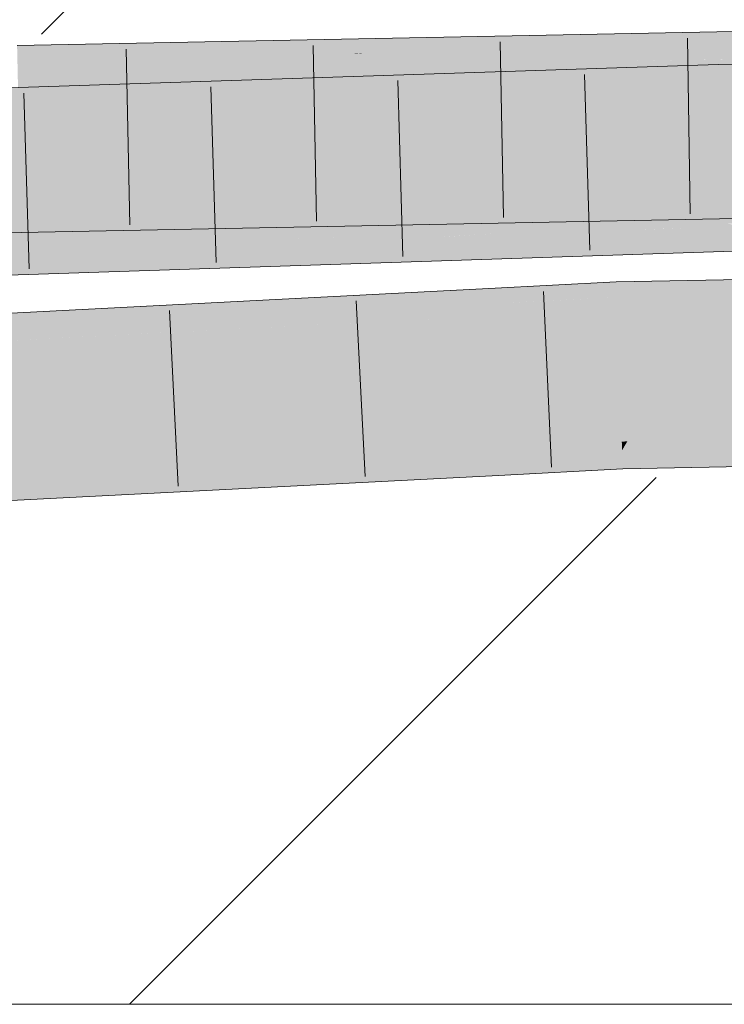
# Model space of a CAD drawing. Extents: x -720 to 300, y 62 to 1162.
# Tile 171 of 256: x 208.744 to 209.686, y 727.772 to 729.087. Entities that reach past the tile are written whole.
import ezdxf
from ezdxf.lldxf.tags import DXFTag

# ---------------------------------------------------------------- set-up
doc = ezdxf.new("R2010")
doc.units = 0
doc.layers.get('0').update_dxf_attribs({"lineweight": 13})
doc.layers.add('E_Detail_Linie_Text_Bem', color=7, linetype='Continuous', lineweight=13)
for name, color, linetype, lineweight, true_color in [('E_Detail_Wandschraffur', 7, 'Continuous', 5, 0xc0c0c0), ('E_Leerrohr 25-A06G93Y08I', 7, 'Continuous', 9, 0xff8000), ('E_Leerrohr 25-Shading', 7, 'Continuous', 9, 0xff8000)]:
    doc.layers.add(name, color=color, linetype=linetype, lineweight=lineweight, true_color=true_color)
tags = doc.linetypes.add('fein_strichliert', pattern=[4, 1, -2, 1]).pattern_tags.tags
tags[8:9] = [DXFTag(74, 4), DXFTag(75, 0), DXFTag(340, '0'), DXFTag(46, 0.0), DXFTag(50, 0.0), DXFTag(44, 0.0), DXFTag(45, 0.0)]
tags[6:7] = [DXFTag(74, 4), DXFTag(75, 0), DXFTag(340, '0'), DXFTag(46, 0.0), DXFTag(50, 0.0), DXFTag(44, 0.0), DXFTag(45, 0.0)]
tags[4:5] = [DXFTag(74, 4), DXFTag(75, 0), DXFTag(340, '0'), DXFTag(46, 0.0), DXFTag(50, 0.0), DXFTag(44, 0.0), DXFTag(45, 0.0)]

# ---------------------------------------------------------------- blocks, each defined once
blk = doc.blocks.new('Shading-A06G93SJ8I', base_point=(174.2882, 726.756))
at = {"layer": 'E_Leerrohr 25-Shading', "color": 43, "true_color": 0xd7ab7f}
for points in [[(209.6988, 729.0662), (209.6988, 729.0717), (209.1886, 729.0251), (209.57, 729.0643)], [(209.2063, 729.0432), (209.4852, 729.0675), (209.1922, 729.0424), (209.1959, 729.0618)], [(209.6293, 729.0704), (209.4852, 729.0675), (209.57, 729.0643), (209.2063, 729.0432)], [(209.57, 729.0643), (209.6988, 729.0717), (209.6293, 729.0704)], [(209.1959, 729.0618), (208.7408, 729.0529), (209.1922, 729.0424), (208.7416, 729.0163)], [(209.1886, 729.0251), (209.57, 729.0643), (208.9431, 729.0203), (209.2063, 729.0432)], [(209.6988, 729.0662), (209.1886, 729.0251), (209.3876, 729.029)], [(209.3876, 729.029), (209.554, 729.0322), (209.6988, 729.0662), (209.6991, 729.0521)], [(208.9431, 729.0203), (209.1921, 729.0419), (208.7416, 729.0163), (209.1922, 729.0424)], [(209.1921, 729.0419), (209.2063, 729.0432), (209.1922, 729.0424)], [(209.554, 729.0322), (209.6993, 729.0351), (209.6991, 729.0521)], [(209.2987, 728.9786), (209.678, 729.0236), (209.5929, 729.0234), (209.6779, 729.0277)], [(209.5929, 729.0234), (209.6779, 729.0277), (209.6136, 729.0256)], [(209.7272, 729.029), (209.6779, 729.0277), (209.678, 729.0236)], [(209.6783, 729.0125), (209.8297, 729.0317), (209.678, 729.0236), (209.7272, 729.029)], [(209.6787, 728.9986), (209.9245, 729.0342), (209.6783, 729.0125), (209.8297, 729.0317)], [(210.0145, 729.0366), (209.9245, 729.0342), (209.679, 728.9911), (209.6787, 728.9986)], [(210.0145, 729.0366), (209.679, 728.9911), (209.7808, 728.9988)], [(209.3058, 729.0154), (207.5329, 728.9567), (209.3046, 729.009), (207.534, 728.9202)], [(209.2987, 728.9786), (209.5929, 729.0234), (209.0918, 728.9717)], [(209.6783, 729.0125), (209.678, 729.0236), (209.4702, 728.9842), (209.2987, 728.9786)], [(209.3017, 728.9934), (209.5929, 729.0234), (209.3046, 729.009)], [(209.6136, 729.0256), (209.3058, 729.0154), (209.5929, 729.0234), (209.3046, 729.009)], [(209.0918, 728.9717), (209.3017, 728.9934), (207.534, 728.9202), (209.3046, 729.009)], [(209.4702, 728.9842), (209.6161, 728.9891), (209.6783, 729.0125), (209.6787, 728.9986)], [(209.6161, 728.9891), (209.679, 728.9911), (209.6787, 728.9986)], [(209.7808, 728.9988), (209.679, 728.9911), (209.744, 728.9929)], [(209.7022, 728.8515), (209.7021, 728.8583), (209.5887, 728.8561)], [(208.7455, 728.8395), (208.7463, 728.8029), (209.4539, 728.8535), (209.5175, 728.8516)], [(209.629, 728.8484), (209.5175, 728.8516), (209.7026, 728.8218), (208.7463, 728.8029)], [(209.5175, 728.8516), (209.5887, 728.8561), (209.4539, 728.8535)], [(209.5887, 728.8561), (209.5175, 728.8516), (209.7022, 728.8515), (209.7023, 728.8463)], [(209.629, 728.8484), (209.7026, 728.8218), (209.7025, 728.8343)], [(209.7023, 728.8463), (209.629, 728.8484), (209.7025, 728.8343)], [(208.709, 728.8021), (208.7463, 728.8029), (207.7795, 728.8162), (208.7455, 728.8395)], [(209.3866, 728.8022), (209.4611, 728.8071), (209.31, 728.8021)], [(209.4973, 728.8032), (209.4916, 728.8038), (209.3559, 728.7986), (209.3541, 728.7988)], [(209.4989, 728.8068), (209.4611, 728.8071), (209.4092, 728.8022), (209.3866, 728.8022)], [(209.5591, 728.8063), (209.4989, 728.8068), (209.4489, 728.8022), (209.4092, 728.8022)], [(209.5836, 728.8111), (209.4611, 728.8071), (209.4989, 728.8068)], [(209.6126, 728.807), (209.6053, 728.808), (209.4973, 728.8032), (209.4916, 728.8038)], [(209.6667, 728.7853), (209.6126, 728.807), (209.4973, 728.8032)], [(209.6545, 728.8099), (209.5836, 728.8111), (209.5591, 728.8063), (209.4989, 728.8068)], [(209.6844, 728.8093), (209.6842, 728.8145), (209.5836, 728.8111)], [(209.6545, 728.8099), (209.6053, 728.808), (209.6844, 728.8093), (209.6126, 728.807)], [(209.6844, 728.8093), (209.6126, 728.807), (209.6847, 728.7968)], [(209.6847, 728.7968), (209.6126, 728.807), (209.6851, 728.7834), (209.6667, 728.7853)], [(209.8238, 728.8061), (209.6842, 728.8145), (209.6844, 728.8093)], [(210.1114, 728.7996), (209.6872, 728.8145), (209.8238, 728.8061), (209.6842, 728.8145)], [(209.7189, 728.8085), (209.6844, 728.8093), (209.7947, 728.7807), (209.6847, 728.7968)], [(209.1138, 728.7955), (207.5393, 728.7435), (209.1141, 728.7955), (209.1689, 728.7928)], [(207.5397, 728.7317), (209.1797, 728.7923), (207.5393, 728.7435), (209.1689, 728.7928)], [(209.1797, 728.7923), (207.5397, 728.7317), (209.1979, 728.7914), (207.5404, 728.7068)], [(209.1979, 728.7914), (207.5404, 728.7068), (209.5582, 728.7736)], [(209.313, 728.7974), (209.3866, 728.8022), (209.1138, 728.7955), (209.31, 728.8021)], [(209.1689, 728.7928), (209.3093, 728.7971), (209.1141, 728.7955), (209.313, 728.7974)], [(209.1797, 728.7923), (209.3093, 728.7971), (209.1689, 728.7928)], [(209.3093, 728.7971), (209.1797, 728.7923), (209.1979, 728.7914)], [(209.3093, 728.7971), (209.1979, 728.7914), (209.6486, 728.7766), (209.5582, 728.7736)], [(209.3866, 728.8022), (209.3093, 728.7971), (209.4092, 728.8022)], [(209.4092, 728.8022), (209.3093, 728.7971), (209.4489, 728.8022)], [(209.3541, 728.7988), (209.3093, 728.7971), (209.3559, 728.7986)], [(209.3093, 728.7971), (209.5192, 728.7864), (209.3559, 728.7986)], [(209.3093, 728.7971), (209.6486, 728.7766), (209.5192, 728.7864)], [(209.5192, 728.7864), (209.4973, 728.8032), (209.3559, 728.7986)], [(209.5192, 728.7864), (209.6853, 728.7778), (209.4973, 728.8032), (209.6667, 728.7853)], [(209.7947, 728.7807), (209.6847, 728.7968), (209.7259, 728.7789), (209.6851, 728.7834)], [(209.6486, 728.7766), (209.6853, 728.7778), (209.5192, 728.7864)], [(209.6667, 728.7853), (209.6853, 728.7778), (209.6851, 728.7834)], [(209.6851, 728.7834), (209.6853, 728.7778), (209.7259, 728.7789)], [(209.7096, 728.7224), (209.7094, 728.7403), (209.5422, 728.7192), (209.5415, 728.737)], [(209.2572, 728.7061), (209.3723, 728.7113), (208.4423, 728.6807), (209.3715, 728.7281)], [(209.5422, 728.7192), (209.5415, 728.737), (209.3723, 728.7113), (209.3715, 728.7281)], [(209.4649, 728.7126), (209.5423, 728.7164), (209.3723, 728.7113), (209.5422, 728.7192)], [(209.4649, 728.7126), (209.3723, 728.7113), (209.3724, 728.7097)], [(209.3725, 728.708), (209.4649, 728.7126), (209.3724, 728.7097)], [(209.5423, 728.7147), (209.5423, 728.7164), (209.3726, 728.7064), (209.3725, 728.708)], [(209.3726, 728.7064), (209.373, 728.6968), (209.5423, 728.7147), (209.5427, 728.7047)], [(209.7096, 728.72), (209.7096, 728.7224), (209.5423, 728.7164), (209.5422, 728.7192)], [(209.7096, 728.7181), (209.7096, 728.72), (209.5423, 728.7147), (209.5423, 728.7164)], [(209.5423, 728.7147), (209.5427, 728.7047), (209.7096, 728.7181), (209.7097, 728.7078)], [(207.5886, 728.6299), (209.2572, 728.7061), (207.5883, 728.6371), (208.4423, 728.6807)], [(207.589, 728.6216), (209.2571, 728.7061), (207.5886, 728.6299)], [(207.589, 728.6216), (209.3725, 728.708), (209.2571, 728.7061), (209.3724, 728.7097)], [(209.3726, 728.7064), (209.3725, 728.708), (207.589, 728.6216)], [(207.589, 728.6216), (207.5892, 728.6162), (209.3726, 728.7064), (209.373, 728.6968)], [(209.3724, 728.7097), (209.3723, 728.7113), (209.2571, 728.7061)], [(209.373, 728.6968), (209.3733, 728.6915), (209.5427, 728.7047), (209.5428, 728.7004)], [(209.5427, 728.7047), (209.5428, 728.7004), (209.7097, 728.7078), (209.7097, 728.7037)], [(207.5892, 728.6162), (207.5899, 728.6005), (209.373, 728.6968), (209.3733, 728.6915)], [(209.341, 728.5129), (209.3831, 728.5013), (209.3824, 728.515)], [(209.5496, 728.5122), (209.5492, 728.5237), (209.3831, 728.5013), (209.3824, 728.515)], [(209.5496, 728.5122), (209.5566, 728.5239), (209.5492, 728.5237)], [(209.5496, 728.5122), (209.7114, 728.5164), (209.5566, 728.5239), (209.7113, 728.5259)], [(209.5505, 728.4872), (209.7117, 728.4903), (209.5496, 728.5122), (209.7114, 728.5164)], [(209.7113, 728.5259), (209.7113, 728.5269), (209.5566, 728.5239)], [(209.341, 728.5129), (207.5976, 728.4239), (207.5987, 728.3989)], [(207.5992, 728.3873), (209.341, 728.5129), (207.5987, 728.3989)], [(209.341, 728.5129), (207.5992, 728.3873), (209.3831, 728.5013), (207.6009, 728.3874)], [(207.6009, 728.3874), (209.3842, 728.4785), (209.3831, 728.5013)], [(209.3842, 728.4785), (209.5505, 728.4872), (209.3831, 728.5013), (209.5496, 728.5122)]]:
    blk.add_solid(points, dxfattribs=at)
at = {"layer": 'E_Leerrohr 25-Shading', "color": 31, "true_color": 0xfabd7f}
for points in [[(209.3662, 728.9402), (209.3876, 729.029), (209.1717, 728.9363), (209.1886, 729.0251)], [(209.554, 729.0322), (209.3876, 729.029), (209.5273, 728.9433), (209.3662, 728.9402)], [(209.5273, 728.9433), (209.6641, 728.946), (209.554, 729.0322), (209.6968, 729.035)], [(209.6641, 728.946), (209.7007, 728.9467), (209.6968, 729.035), (209.6993, 729.0351)], [(208.9431, 729.0203), (208.7416, 729.0163), (208.9301, 728.9316), (208.7435, 728.9279)], [(209.1717, 728.9363), (209.1886, 729.0251), (208.9301, 728.9316), (208.9431, 729.0203)], [(209.4702, 728.9842), (209.4551, 728.9196), (209.6161, 728.9891), (209.5968, 728.9228)], [(209.6161, 728.9891), (209.5968, 728.9228), (209.679, 728.9911), (209.6809, 728.9246)], [(209.7195, 728.9254), (209.744, 728.9929), (209.6809, 728.9246), (209.679, 728.9911)], [(209.2825, 728.8896), (209.2987, 728.9786), (209.0793, 728.8829), (209.0918, 728.9717)], [(209.4702, 728.9842), (209.2987, 728.9786), (209.4494, 728.8951), (209.2825, 728.8896)], [(207.534, 728.9202), (209.0902, 728.9607), (209.0918, 728.9717)], [(209.0902, 728.9607), (207.534, 728.9202), (209.083, 728.9088), (208.3289, 728.8889)], [(209.287, 728.9142), (209.1717, 728.9363), (209.083, 728.9088), (208.9301, 728.9316)], [(209.4194, 728.9177), (209.446, 728.9207), (209.1717, 728.9363), (209.3662, 728.9402)], [(209.4194, 728.9177), (209.1717, 728.9363), (209.287, 728.9142)], [(209.5273, 728.9433), (209.3662, 728.9402), (209.5588, 728.9338), (209.446, 728.9207)], [(209.5588, 728.9338), (209.6641, 728.946), (209.5273, 728.9433)], [(209.6641, 728.946), (209.5588, 728.9338), (209.7009, 728.9323), (209.7016, 728.8906)], [(209.7009, 728.9323), (209.7007, 728.9467), (209.6641, 728.946)], [(209.1792, 728.8944), (208.9301, 728.9316), (208.7444, 728.889), (208.7435, 728.9279)], [(209.7016, 728.8906), (209.5588, 728.9338), (209.7021, 728.8585), (209.446, 728.9207)], [(209.4551, 728.9196), (209.4494, 728.8951), (209.5968, 728.9228), (209.5901, 728.8998)], [(209.5968, 728.9228), (209.5901, 728.8998), (209.6809, 728.9246), (209.6816, 728.9028)], [(209.7115, 728.9036), (209.7195, 728.9254), (209.6816, 728.9028), (209.6809, 728.9246)], [(209.1966, 728.8918), (209.3254, 728.9067), (209.083, 728.9088), (209.287, 728.9142)], [(209.3254, 728.9067), (209.4194, 728.9177), (209.287, 728.9142)], [(209.5887, 728.8561), (209.4194, 728.9177), (209.3254, 728.9067)], [(209.4549, 728.9186), (209.446, 728.9207), (209.4194, 728.9177)], [(209.5887, 728.8561), (209.7021, 728.8585), (209.4194, 728.9177), (209.4549, 728.9186)], [(208.0435, 728.8798), (208.7444, 728.889), (208.7441, 728.8998)], [(208.3289, 728.8889), (208.485, 728.8828), (209.083, 728.9088), (209.0813, 728.8969)], [(208.8245, 728.8744), (209.0793, 728.8829), (208.8262, 728.8909), (209.0813, 728.8969)], [(209.583, 728.8572), (209.3254, 728.9067), (209.4382, 728.8558), (209.1966, 728.8918)], [(209.4688, 728.8905), (209.5901, 728.8998), (209.4494, 728.8951)], [(209.5901, 728.8998), (209.4688, 728.8905), (209.6825, 728.8724), (209.6835, 728.8398)], [(209.6825, 728.8724), (209.6816, 728.9028), (209.5901, 728.8998)], [(209.9361, 728.821), (209.7115, 728.9036), (209.6825, 728.8724), (209.6816, 728.9028)], [(208.7448, 728.8685), (208.7444, 728.889), (207.7781, 728.8715), (208.1614, 728.8813)], [(208.4928, 728.8635), (208.8245, 728.8744), (208.4942, 728.883), (208.8262, 728.8909)], [(208.7444, 728.889), (209.1966, 728.8918), (209.1792, 728.8944)], [(208.7444, 728.889), (208.7907, 728.8692), (209.1966, 728.8918), (209.034, 728.873)], [(208.7907, 728.8692), (208.7444, 728.889), (208.7448, 728.8685)], [(209.1801, 728.8685), (209.0793, 728.8829), (209.0059, 728.8552), (208.8245, 728.8744)], [(209.2959, 728.877), (209.1966, 728.8918), (209.034, 728.873)], [(209.3332, 728.8802), (209.2825, 728.8896), (209.1801, 728.8685), (209.0793, 728.8829)], [(209.4494, 728.8951), (209.2825, 728.8896), (209.4688, 728.8905), (209.3332, 728.8802)], [(209.6835, 728.8398), (209.4688, 728.8905), (209.6842, 728.8151), (209.3332, 728.8802)], [(208.7448, 728.8685), (207.7781, 728.8715), (207.7786, 728.8514)], [(209.0059, 728.8552), (208.8245, 728.8744), (208.8055, 728.84), (208.4928, 728.8635)], [(208.7907, 728.8692), (208.8356, 728.85), (209.034, 728.873)], [(208.8356, 728.85), (209.4382, 728.8558), (209.034, 728.873), (209.2959, 728.877)], [(209.6842, 728.8151), (209.3332, 728.8802), (209.5836, 728.8111), (209.1801, 728.8685)], [(209.8609, 728.819), (209.6825, 728.8724), (209.7789, 728.8169), (209.6835, 728.8398)], [(209.9361, 728.821), (209.6825, 728.8724), (209.8609, 728.819)], [(207.7786, 728.8514), (207.7789, 728.8407), (208.7448, 728.8685), (208.7453, 728.8491)], [(208.8055, 728.84), (208.4928, 728.8635), (208.573, 728.8223), (208.041, 728.8485)], [(208.7453, 728.8491), (208.8356, 728.85), (208.7448, 728.8685), (208.7907, 728.8692)], [(209.5836, 728.8111), (209.1801, 728.8685), (209.4611, 728.8071), (209.0059, 728.8552)], [(209.4539, 728.8535), (209.5887, 728.8561), (209.4382, 728.8558), (209.583, 728.8572)], [(209.7021, 728.8585), (209.5887, 728.8561), (209.7021, 728.8583)], [(208.7453, 728.8491), (207.7789, 728.8407), (208.7455, 728.8395), (207.7794, 728.8215)], [(208.7455, 728.8395), (208.8356, 728.85), (208.7453, 728.8491)], [(209.4539, 728.8535), (209.4382, 728.8558), (208.7455, 728.8395), (208.8356, 728.85)], [(209.4611, 728.8071), (209.0059, 728.8552), (209.31, 728.8021), (208.8055, 728.84)], [(207.7794, 728.8215), (207.7795, 728.8162), (208.7455, 728.8395)], [(209.31, 728.8021), (208.8055, 728.84), (209.1138, 728.7955), (208.573, 728.8223)], [(209.6835, 728.8398), (209.6842, 728.8145), (209.7789, 728.8169)], [(208.573, 728.8223), (207.5393, 728.7435), (209.1138, 728.7955)], [(209.6842, 728.8151), (209.5836, 728.8111), (209.6842, 728.8145)], [(209.545, 728.64), (209.5428, 728.7004), (209.3761, 728.6365), (209.3733, 728.6915)], [(209.7103, 728.6407), (209.7097, 728.7037), (209.545, 728.64), (209.5428, 728.7004)], [(209.3761, 728.6365), (209.3733, 728.6915), (207.5965, 728.6008)], [(207.5899, 728.6005), (209.3761, 728.6365), (207.5965, 728.6008)], [(207.5899, 728.6005), (209.3395, 728.6013), (209.3761, 728.6365), (209.3778, 728.6033)], [(209.3778, 728.6033), (209.546, 728.6121), (209.3761, 728.6365), (209.545, 728.64)], [(209.545, 728.64), (209.7105, 728.6177), (209.7103, 728.6407)], [(209.545, 728.64), (209.546, 728.6121), (209.7105, 728.6177), (209.5531, 728.6122)], [(209.5492, 728.5237), (209.546, 728.6121), (209.3824, 728.515), (209.3778, 728.6033)], [(209.7113, 728.5269), (209.7105, 728.6153), (209.5492, 728.5237), (209.546, 728.6121)], [(209.5531, 728.6122), (209.7105, 728.6153), (209.7105, 728.6177)], [(209.3395, 728.6013), (207.5899, 728.6005), (207.5911, 728.5728)], [(207.5937, 728.5122), (209.3395, 728.6013), (207.5911, 728.5728)], [(207.5976, 728.4239), (209.341, 728.5129), (207.5937, 728.5122), (209.3395, 728.6013)], [(209.341, 728.5129), (209.3824, 728.515), (209.3395, 728.6013), (209.3778, 728.6033)]]:
    blk.add_solid(points, dxfattribs=at)
blk = doc.blocks.new('Referenz-A06G93Y68I')
at = {"layer": 'E_Detail_Linie_Text_Bem', "linetype": 'Continuous', "ltscale": 0.13}
blk.add_line((252.4016, 727.7717), (204.4236, 727.7717), dxfattribs=at)
at = {"layer": 'E_Detail_Wandschraffur', "linetype": 'fein_strichliert', "ltscale": 0.13}
blk.add_line((208.7734, 729.0683), (209.9768, 730.2717), dxfattribs=at)
at = {"layer": 'E_Detail_Wandschraffur', "linetype": 'ByBlock', "ltscale": 0.13}
blk.add_line((208.891, 727.7717), (209.595, 728.4757), dxfattribs=at)
at = {"layer": 'E_Leerrohr 25-A06G93Y08I', "linetype": 'Continuous', "ltscale": 0.13}
for p, q in [((211.7923, 729.0831), (209.6779, 729.0277)), ((209.6988, 729.0717), (208.7408, 729.0529)), ((209.3868, 729.0581), (209.3909, 728.8231)), ((209.6369, 729.063), (209.6407, 728.828)), ((208.8865, 729.0482), (208.8914, 728.8133)), ((209.1366, 729.0532), (209.1412, 728.8182)), ((209.6779, 729.0277), (207.5329, 728.9567)), ((209.4995, 729.0143), (209.5065, 728.7794)), ((209.2497, 729.0061), (209.2566, 728.7712)), ((208.7499, 728.9895), (208.7569, 728.7546)), ((208.9998, 728.9978), (209.0068, 728.7629)), ((211.7964, 728.8331), (209.6853, 728.7778)), ((209.7026, 728.8217), (208.7463, 728.8029)), ((208.7463, 728.8029), (207.7804, 728.7796)), ((209.6853, 728.7778), (207.5404, 728.7069)), ((209.7094, 728.7403), (209.5415, 728.737)), ((209.3715, 728.7281), (207.5883, 728.6371)), ((209.5415, 728.737), (209.3715, 728.7281)), ((209.1942, 728.7116), (209.2061, 728.4769)), ((209.4446, 728.7244), (209.4551, 728.4897)), ((208.9447, 728.6988), (208.9563, 728.4641)), ((209.7117, 728.4903), (209.5505, 728.4872)), ((209.3842, 728.4784), (207.5992, 728.3873)), ((209.5505, 728.4872), (209.3842, 728.4784))]:
    blk.add_line(p, q, dxfattribs=at)

msp = doc.modelspace()

# ---------------------------------------------------------------- block references
at = {"color": 8, "lineweight": 25, "ltscale": 0.25, "true_color": 0x808080}
msp.add_blockref('Referenz-A06G93Y68I', (0, 0), dxfattribs=at)
msp.add_blockref('Shading-A06G93SJ8I', (174.2882, 726.756))

doc.saveas('drawing.dxf')
